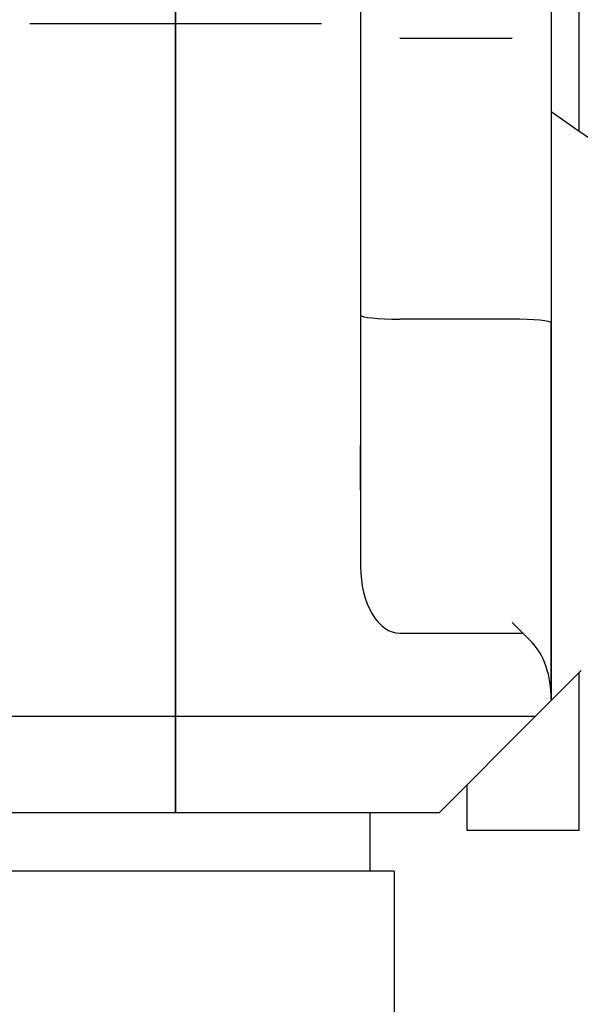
# Model space of a CAD drawing. Header units: millimetres. Extents: x 9131 to 12658, y 3907 to 6401.
# Tile 56 of 158: x 11360 to 11410, y 5265 to 5353. Entities that reach past the tile are written whole.
import ezdxf

# ---------------------------------------------------------------- set-up
doc = ezdxf.new("R2010")
doc.units = ezdxf.units.MM
doc.dimstyles.get("Standard").update_dxf_attribs({"dimtxt": 20, "dimasz": 10, "dimexe": 10, "dimexo": 10, "dimgap": 10, "dimtad": 0, "dimtih": 1, "dimtoh": 1, "dimdsep": 46, "dimtxsty": 'Standard', "dimcen": 0.09, "dimadec": 0, "dimazin": 0, "dimtfac": 1, "dimtofl": 0, "dimtmove": 0, "dimatfit": 3, "dimfxl": 0, "dimtolj": 1, "dimtzin": 0, "dimarcsym": 0})

# ---------------------------------------------------------------- blocks, each defined once
blk = doc.blocks.new('*D23')
at = {"color": 0, "lineweight": -2}
for p, q in [((11116.884, 5460.047), (11116.884, 4910.292)), ((11709.884, 5460.047), (11709.884, 4910.292)), ((11126.884, 4920.292), (11376.718, 4920.292)), ((11699.884, 4920.292), (11450.051, 4920.292))]:
    blk.add_line(p, q, dxfattribs=at)
at = {"color": 0, "lineweight": 18}
for points in [[(11126.884, 4921.959), (11126.884, 4918.626), (11116.884, 4920.292)], [(11699.884, 4921.959), (11699.884, 4918.626), (11709.884, 4920.292)]]:
    blk.add_solid(points, dxfattribs=at)
at = {"layer": 'Defpoints', "color": 0, "lineweight": 18}
for p in [(11116.884, 5470.047), (11709.884, 5470.047), (11709.884, 4920.292)]:
    blk.add_point(p, dxfattribs=at)
at = {"color": 0, "lineweight": 18, "insert": (11413.384, 4920.292), "char_height": 20, "attachment_point": 5}
blk.add_mtext('\\A1;593', dxfattribs=at)
blk = doc.blocks.new('*D24')
at = {"color": 0, "lineweight": -2}
for p, q in [((11116.884, 5460.047), (11116.884, 4957.559)), ((11374.034, 5248.075), (11374.034, 4957.559)), ((11126.884, 4967.559), (11208.793, 4967.559)), ((11364.034, 4967.559), (11282.126, 4967.559))]:
    blk.add_line(p, q, dxfattribs=at)
at = {"color": 0, "lineweight": 18}
for points in [[(11126.884, 4969.225), (11126.884, 4965.892), (11116.884, 4967.559)], [(11364.034, 4969.225), (11364.034, 4965.892), (11374.034, 4967.559)]]:
    blk.add_solid(points, dxfattribs=at)
at = {"layer": 'Defpoints', "color": 0, "lineweight": 18}
for p in [(11116.884, 5470.047), (11374.034, 5258.075), (11374.034, 4967.559)]:
    blk.add_point(p, dxfattribs=at)
at = {"color": 0, "lineweight": 18, "insert": (11245.459, 4967.559), "char_height": 20, "attachment_point": 5}
blk.add_mtext('\\A1;258', dxfattribs=at)

msp = doc.modelspace()

# ---------------------------------------------------------------- linework, layer by layer
for p, q in [((11410.034, 5343.062), (11410.034, 5586.197)), ((11407.534, 5360.047), (11407.534, 5342.607)), ((11374.034, 5359.102), (11374.034, 5342.371)), ((11374.034, 5342.371), (11374.034, 5359.102)), ((11390.534, 5357.341), (11390.534, 5344.158)), ((11361.034, 5352.636), (11374.034, 5352.636)), ((11374.034, 5352.636), (11387.034, 5352.636)), ((11404.034, 5351.297), (11394.034, 5351.297)), ((11407.534, 5344.797), (11409.73, 5343.27)), ((11390.534, 5344.158), (11390.534, 5311.035)), ((11390.534, 5344.152), (11390.534, 5304.201)), ((11407.534, 5342.609), (11407.534, 5325.952)), ((11407.534, 5342.607), (11407.534, 5325.951)), ((11409.73, 5343.27), (11417.748, 5337.693)), ((11374.034, 5342.371), (11374.034, 5290.895)), ((11374.034, 5290.895), (11374.034, 5342.371)), ((11404.034, 5326.297), (11394.034, 5326.297)), ((11407.534, 5292.415), (11407.534, 5325.952)), ((11407.534, 5325.951), (11407.534, 5292.398)), ((11390.534, 5311.035), (11390.534, 5315.036)), ((11404.034, 5299.251), (11405.822, 5297.463)), ((11394.034, 5298.29), (11404.995, 5298.29)), ((11410.213, 5294.977), (11407.534, 5292.297)), ((11410.034, 5291.287), (11410.034, 5294.8)), ((11406.132, 5290.895), (11407.534, 5292.297)), ((11407.534, 5292.398), (11407.534, 5292.297)), ((11341.937, 5290.895), (11374.034, 5290.895)), ((11374.034, 5290.895), (11374.034, 5282.297)), ((11374.034, 5282.297), (11374.034, 5290.895)), ((11374.034, 5290.895), (11406.132, 5290.895)), ((11406.132, 5290.895), (11397.534, 5282.297)), ((11410.034, 5280.697), (11410.034, 5291.287)), ((11400.034, 5280.697), (11400.034, 5284.797)), ((11374.034, 5282.297), (11350.534, 5282.297)), ((11397.534, 5282.297), (11374.034, 5282.297)), ((11391.384, 5277.097), (11391.384, 5282.298)), ((11410.034, 5280.697), (11400.034, 5280.697)), ((11410.034, 5280.697), (11400.034, 5280.697)), ((11393.534, 5277.097), (11354.534, 5277.097)), ((11393.534, 5277.097), (11393.534, 5276.799)), ((11393.534, 5276.799), (11393.534, 5254.825))]:
    msp.add_line(p, q)
for centre, major_axis, ratio, start_param, end_param in [((11394.034, 5326.644), (3.5, 0), 0.09902, 3.141593, 4.712389), ((11404.034, 5325.951), (3.5, 0), 0.09902, 0, 1.570796), ((11394.034, 5304.182), (0, 5.892), 0.59404, 1.567512, 3.141593), ((11404.034, 5292.398), (0, 5.892), 0.59404, 4.712389, 5.74716)]:
    msp.add_ellipse(centre, major_axis=major_axis, ratio=ratio, start_param=start_param, end_param=end_param)

# ---------------------------------------------------------------- dimensions: what is measured, and where the dimension line sits
at = {"lineweight": 18}
dim = msp.add_linear_dim(base=(11709.884, 4920.292), p1=(11116.884, 5470.047), p2=(11709.884, 5470.047), dimstyle='Standard', dxfattribs=at)
dim.commit()
dim.dimension.update_dxf_attribs({"geometry": '*D23', "text_midpoint": (11413.384, 4920.292)})
dim = msp.add_linear_dim(base=(11374.034, 4967.559), p1=(11116.884, 5470.047), p2=(11374.034, 5258.075), text='258', dimstyle='Standard', dxfattribs=at)
dim.commit()
dim.dimension.update_dxf_attribs({"geometry": '*D24', "text_midpoint": (11245.459, 4967.559)})

doc.saveas('drawing.dxf')
